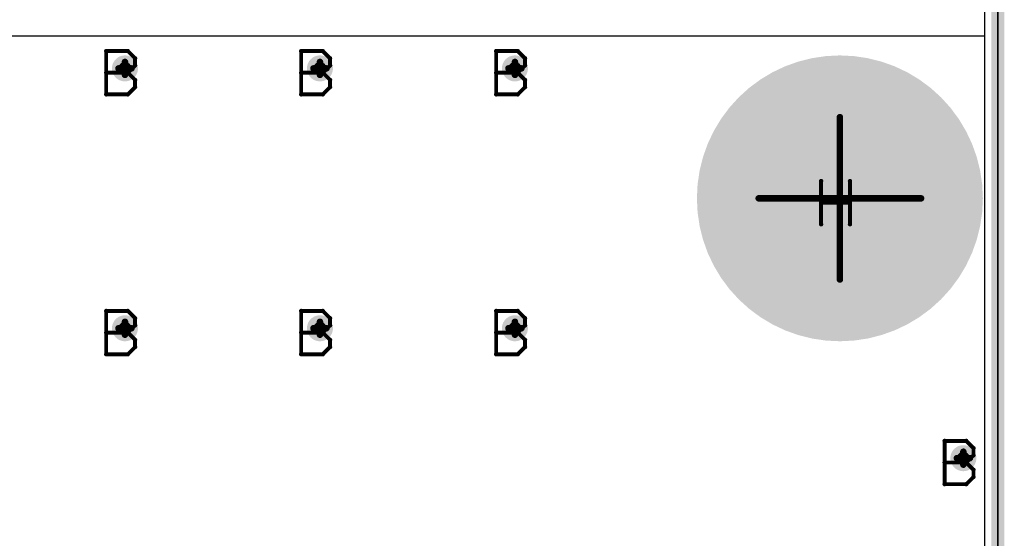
# Model space of a CAD drawing. Extents: x -2 to 8.5, y -2.9 to 5.2.
# Tile 27 of 207: x 0.748 to 1.505, y 0.363 to 0.762. Entities that reach past the tile are written whole.
import ezdxf

# ---------------------------------------------------------------- set-up
doc = ezdxf.new("R2010")
doc.units = 0
doc.layers.get('0').update_dxf_attribs({"linetype": 'CONTINUOUS'})
for name, color, linetype in [('acc-ni-360-20-out-a_board_dimension', 6, 'CONTINUOUS'), ('acc-ni-360-20-out-a_copper_signal_bot', 5, 'CONTINUOUS'), ('acc-ni-360-20-out-a_copper_signal_top', 1, 'CONTINUOUS'), ('acc-ni-360-20-out-a_drawing_1', 1, 'CONTINUOUS'), ('acc-ni-360-20-out-a_drillmap_1', 1, 'CONTINUOUS'), ('acc-ni-360-20-out-a_profile', 1, 'CONTINUOUS'), ('acc-ni-360-20-out-a_pth_drill', 1, 'CONTINUOUS'), ('acc-ni-360-20-out-a_soldermask_bot', 1, 'CONTINUOUS'), ('acc-ni-360-20-out-a_soldermask_top', 1, 'CONTINUOUS')]:
    doc.layers.add(name, color=color, linetype=linetype)

# ---------------------------------------------------------------- blocks, each defined once
blk = doc.blocks.new('D19')
at = {"const_width": 0.0725}
blk.add_lwpolyline([(-0.03625, 0, 1), (0.03625, 0, 1)], format="xyb", close=True, dxfattribs=at)
blk = doc.blocks.new('D20')
at = {"const_width": 0.01}
blk.add_lwpolyline([(-0.005, 0, 1), (0.005, 0, 1)], format="xyb", close=True, dxfattribs=at)
blk = doc.blocks.new('D24')
at = {"const_width": 0.11}
blk.add_lwpolyline([(-0.055, 0, 1), (0.055, 0, 1)], format="xyb", close=True, dxfattribs=at)
blk = doc.blocks.new('D36')
at = {"const_width": 0.006}
blk.add_lwpolyline([(-0.003, 0, 1), (0.003, 0, 1)], format="xyb", close=True, dxfattribs=at)
blk = doc.blocks.new('D44')
at = {"const_width": 0.0625}
blk.add_lwpolyline([(-0.03125, 0, 1), (0.03125, 0, 1)], format="xyb", close=True, dxfattribs=at)
blk = doc.blocks.new('D45')
at = {"const_width": 0.005}
blk.add_lwpolyline([(-0.0025, 0, 1), (0.0025, 0, 1)], format="xyb", close=True, dxfattribs=at)
blk = doc.blocks.new('D48')
at = {"const_width": 0.001667}
blk.add_lwpolyline([(-0.000833, 0, 1), (0.000833, 0, 1)], format="xyb", close=True, dxfattribs=at)
blk = doc.blocks.new('D25')
at = {"const_width": 0.0025}
blk.add_lwpolyline([(-0.00125, 0, 1), (0.00125, 0, 1)], format="xyb", close=True, dxfattribs=at)

msp = doc.modelspace()

# ---------------------------------------------------------------- linework, layer by layer
at = {"layer": 'acc-ni-360-20-out-a_board_dimension', "color": 6, "const_width": 0.01}
msp.add_lwpolyline([(1.5, 0), (1.5, 3.25)], dxfattribs=at)
at = {"layer": 'acc-ni-360-20-out-a_copper_signal_bot', "color": 5}
msp.add_lwpolyline([(1.489805, 0.010195), (0.010195, 0.010195), (0.010195, 3.239805), (1.489805, 3.239805), (1.489805, 0.010195)], dxfattribs=at)
at = {"layer": 'acc-ni-360-20-out-a_copper_signal_top', "color": 1}
msp.add_lwpolyline([(1.489805, 0.010195), (0.010195, 0.010195), (0.010195, 0.75), (1.489805, 0.75), (1.489805, 0.010195)], dxfattribs=at)
at = {"layer": 'acc-ni-360-20-out-a_drawing_1', "color": 1, "const_width": 0.003}
for points in [[(0.814059, 0.738328), (0.814059, 0.705006)], [(0.830721, 0.738328), (0.814059, 0.738328)], [(0.836274, 0.732774), (0.830721, 0.738328)], [(0.964059, 0.738328), (0.964059, 0.705006)], [(0.980721, 0.738328), (0.964059, 0.738328)], [(0.986274, 0.732774), (0.980721, 0.738328)], [(1.114059, 0.738328), (1.114059, 0.705006)], [(1.13072, 0.738328), (1.114059, 0.738328)], [(1.136274, 0.732774), (1.13072, 0.738328)], [(0.830721, 0.721667), (0.836274, 0.727221)], [(0.836274, 0.727221), (0.836274, 0.732774)], [(0.980721, 0.721667), (0.986274, 0.727221)], [(0.986274, 0.727221), (0.986274, 0.732774)], [(1.13072, 0.721667), (1.136274, 0.727221)], [(1.136274, 0.727221), (1.136274, 0.732774)], [(0.830721, 0.721667), (0.814059, 0.721667)], [(0.814059, 0.721667), (0.830721, 0.721667)], [(0.836274, 0.716113), (0.830721, 0.721667)], [(0.980721, 0.721667), (0.964059, 0.721667)], [(0.964059, 0.721667), (0.980721, 0.721667)], [(0.986274, 0.716113), (0.980721, 0.721667)], [(1.13072, 0.721667), (1.114059, 0.721667)], [(1.114059, 0.721667), (1.13072, 0.721667)], [(1.136274, 0.716113), (1.13072, 0.721667)], [(0.830721, 0.705006), (0.836274, 0.710559)], [(0.836274, 0.710559), (0.836274, 0.716113)], [(0.980721, 0.705006), (0.986274, 0.710559)], [(0.986274, 0.710559), (0.986274, 0.716113)], [(1.13072, 0.705006), (1.136274, 0.710559)], [(1.136274, 0.710559), (1.136274, 0.716113)], [(0.814059, 0.705006), (0.830721, 0.705006)], [(0.964059, 0.705006), (0.980721, 0.705006)], [(1.114059, 0.705006), (1.13072, 0.705006)], [(1.364059, 0.638328), (1.364059, 0.605006)], [(1.386274, 0.621667), (1.386274, 0.638328)], [(1.386274, 0.638328), (1.386274, 0.605006)], [(1.364059, 0.605006), (1.364059, 0.621667)], [(1.364059, 0.621667), (1.386274, 0.621667)], [(0.814059, 0.538328), (0.814059, 0.505006)], [(0.830721, 0.538328), (0.814059, 0.538328)], [(0.836274, 0.532774), (0.830721, 0.538328)], [(0.964059, 0.538328), (0.964059, 0.505006)], [(0.980721, 0.538328), (0.964059, 0.538328)], [(0.986274, 0.532774), (0.980721, 0.538328)], [(1.114059, 0.538328), (1.114059, 0.505006)], [(1.13072, 0.538328), (1.114059, 0.538328)], [(1.136274, 0.532774), (1.13072, 0.538328)], [(0.836274, 0.527221), (0.836274, 0.532774)], [(0.986274, 0.527221), (0.986274, 0.532774)], [(1.136274, 0.527221), (1.136274, 0.532774)], [(0.830721, 0.521667), (0.814059, 0.521667)], [(0.814059, 0.521667), (0.830721, 0.521667)], [(0.830721, 0.521667), (0.836274, 0.527221)], [(0.836274, 0.516113), (0.830721, 0.521667)], [(0.980721, 0.521667), (0.964059, 0.521667)], [(0.964059, 0.521667), (0.980721, 0.521667)], [(0.980721, 0.521667), (0.986274, 0.527221)], [(0.986274, 0.516113), (0.980721, 0.521667)], [(1.13072, 0.521667), (1.114059, 0.521667)], [(1.114059, 0.521667), (1.13072, 0.521667)], [(1.13072, 0.521667), (1.136274, 0.527221)], [(1.136274, 0.516113), (1.13072, 0.521667)], [(0.836274, 0.510559), (0.836274, 0.516113)], [(0.986274, 0.510559), (0.986274, 0.516113)], [(1.136274, 0.510559), (1.136274, 0.516113)], [(0.830721, 0.505006), (0.836274, 0.510559)], [(0.980721, 0.505006), (0.986274, 0.510559)], [(1.13072, 0.505006), (1.136274, 0.510559)], [(0.814059, 0.505006), (0.830721, 0.505006)], [(0.964059, 0.505006), (0.980721, 0.505006)], [(1.114059, 0.505006), (1.13072, 0.505006)], [(1.459059, 0.438328), (1.459059, 0.405006)], [(1.47572, 0.438328), (1.459059, 0.438328)], [(1.481274, 0.432774), (1.47572, 0.438328)], [(1.481274, 0.427221), (1.481274, 0.432774)], [(1.47572, 0.421667), (1.481274, 0.427221)], [(1.47572, 0.421667), (1.459059, 0.421667)], [(1.459059, 0.421667), (1.47572, 0.421667)], [(1.481274, 0.416113), (1.47572, 0.421667)], [(1.481274, 0.410559), (1.481274, 0.416113)], [(1.47572, 0.405006), (1.481274, 0.410559)], [(1.459059, 0.405006), (1.47572, 0.405006)]]:
    msp.add_lwpolyline(points, dxfattribs=at)
at = {"layer": 'acc-ni-360-20-out-a_drillmap_1', "color": 1, "const_width": 0.005}
for points in [[(0.8235, 0.725), (0.8335, 0.725)], [(0.8285, 0.72), (0.8285, 0.73)], [(0.9735, 0.725), (0.9835, 0.725)], [(0.9785, 0.72), (0.9785, 0.73)], [(1.1235, 0.725), (1.1335, 0.725)], [(1.1285, 0.72), (1.1285, 0.73)], [(1.3785, 0.5625), (1.3785, 0.6875)], [(1.316, 0.625), (1.441, 0.625)], [(0.8285, 0.52), (0.8285, 0.53)], [(0.9785, 0.52), (0.9785, 0.53)], [(1.1285, 0.52), (1.1285, 0.53)], [(0.8235, 0.525), (0.8335, 0.525)], [(0.9735, 0.525), (0.9835, 0.525)], [(1.1235, 0.525), (1.1335, 0.525)], [(1.4735, 0.42), (1.4735, 0.43)], [(1.4685, 0.425), (1.4785, 0.425)]]:
    msp.add_lwpolyline(points, dxfattribs=at)
at = {"layer": 'acc-ni-360-20-out-a_profile', "color": 1, "const_width": 0.001}
msp.add_lwpolyline([(1.5, 3.25), (1.5, 0)], dxfattribs=at)
at = {"layer": 'acc-ni-360-20-out-a_soldermask_bot', "color": 1}
msp.add_lwpolyline([(1.5, 0), (0, 0), (0, 3.25), (1.5, 3.25), (1.5, 0)], dxfattribs=at)

# ---------------------------------------------------------------- block references
at = {"layer": 'acc-ni-360-20-out-a_copper_signal_bot'}
for name, p in [('D20', (0.8285, 0.725)), ('D20', (0.9785, 0.725)), ('D20', (1.1285, 0.725)), ('D19', (1.3785, 0.625)), ('D20', (0.8285, 0.525)), ('D20', (0.9785, 0.525)), ('D20', (1.1285, 0.525)), ('D20', (1.4735, 0.425))]:
    msp.add_blockref(name, p, dxfattribs=at)
at = {"layer": 'acc-ni-360-20-out-a_copper_signal_top'}
for name, p in [('D20', (0.8285, 0.725)), ('D20', (0.9785, 0.725)), ('D20', (1.1285, 0.725)), ('D19', (1.3785, 0.625)), ('D20', (0.8285, 0.525)), ('D20', (0.9785, 0.525)), ('D20', (1.1285, 0.525)), ('D20', (1.4735, 0.425))]:
    msp.add_blockref(name, p, dxfattribs=at)
at = {"layer": 'acc-ni-360-20-out-a_drawing_1'}
for p in [(0.814059, 0.738328), (0.814059, 0.738328), (0.830721, 0.738328), (0.964059, 0.738328), (0.964059, 0.738328), (0.980721, 0.738328), (1.114059, 0.738328), (1.114059, 0.738328), (1.13072, 0.738328), (0.836274, 0.732774), (0.836274, 0.727221), (0.986274, 0.732774), (0.986274, 0.727221), (1.136274, 0.732774), (1.136274, 0.727221), (0.814059, 0.721667), (0.830721, 0.721667), (0.830721, 0.721667), (0.964059, 0.721667), (0.980721, 0.721667), (0.980721, 0.721667), (1.114059, 0.721667), (1.13072, 0.721667), (1.13072, 0.721667), (0.836274, 0.716113), (0.836274, 0.710559), (0.986274, 0.716113), (0.986274, 0.710559), (1.136274, 0.716113), (1.136274, 0.710559), (0.814059, 0.705006), (0.830721, 0.705006), (0.964059, 0.705006), (0.980721, 0.705006), (1.114059, 0.705006), (1.13072, 0.705006), (1.364059, 0.638328), (1.386274, 0.638328), (1.364059, 0.621667), (1.386274, 0.621667), (1.364059, 0.605006), (1.386274, 0.605006), (0.814059, 0.538328), (0.814059, 0.538328), (0.830721, 0.538328), (0.964059, 0.538328), (0.964059, 0.538328), (0.980721, 0.538328), (1.114059, 0.538328), (1.114059, 0.538328), (1.13072, 0.538328), (0.836274, 0.532774), (0.986274, 0.532774), (1.136274, 0.532774), (0.814059, 0.521667), (0.830721, 0.521667), (0.830721, 0.521667), (0.836274, 0.527221), (0.964059, 0.521667), (0.980721, 0.521667), (0.980721, 0.521667), (0.986274, 0.527221), (1.114059, 0.521667), (1.13072, 0.521667), (1.13072, 0.521667), (1.136274, 0.527221), (0.836274, 0.516113), (0.986274, 0.516113), (1.136274, 0.516113), (0.836274, 0.510559), (0.986274, 0.510559), (1.136274, 0.510559), (0.814059, 0.505006), (0.830721, 0.505006), (0.964059, 0.505006), (0.980721, 0.505006), (1.114059, 0.505006), (1.13072, 0.505006), (1.459059, 0.438328), (1.459059, 0.438328), (1.47572, 0.438328), (1.481274, 0.432774), (1.481274, 0.427221), (1.459059, 0.421667), (1.47572, 0.421667), (1.47572, 0.421667), (1.481274, 0.416113), (1.481274, 0.410559), (1.459059, 0.405006), (1.47572, 0.405006)]:
    msp.add_blockref('D48', p, dxfattribs=at)
at = {"layer": 'acc-ni-360-20-out-a_drillmap_1'}
for p in [(0.8235, 0.725), (0.8285, 0.73), (0.8335, 0.725), (0.9735, 0.725), (0.9785, 0.73), (0.9835, 0.725), (1.1235, 0.725), (1.1285, 0.73), (1.1335, 0.725), (0.8285, 0.72), (0.9785, 0.72), (1.1285, 0.72), (1.3785, 0.6875), (1.316, 0.625), (1.441, 0.625), (1.3785, 0.5625), (0.8285, 0.53), (0.9785, 0.53), (1.1285, 0.53), (0.8235, 0.525), (0.8335, 0.525), (0.9735, 0.525), (0.9835, 0.525), (1.1235, 0.525), (1.1335, 0.525), (0.8285, 0.52), (0.9785, 0.52), (1.1285, 0.52), (1.4735, 0.43), (1.4685, 0.425), (1.4785, 0.425), (1.4735, 0.42)]:
    msp.add_blockref('D25', p, dxfattribs=at)
at = {"layer": 'acc-ni-360-20-out-a_pth_drill'}
for name, p in [('D45', (0.8285, 0.725)), ('D45', (0.9785, 0.725)), ('D45', (1.1285, 0.725)), ('D44', (1.3785, 0.625)), ('D45', (0.8285, 0.525)), ('D45', (0.9785, 0.525)), ('D45', (1.1285, 0.525)), ('D45', (1.4735, 0.425))]:
    msp.add_blockref(name, p, dxfattribs=at)
at = {"layer": 'acc-ni-360-20-out-a_soldermask_bot'}
msp.add_blockref('D24', (1.3785, 0.625), dxfattribs=at)
at = {"layer": 'acc-ni-360-20-out-a_soldermask_top'}
for name, p in [('D24', (1.3785, 0.625)), ('D36', (0.8285, 0.725)), ('D36', (0.9785, 0.725)), ('D36', (1.1285, 0.725)), ('D36', (0.8285, 0.525)), ('D36', (0.9785, 0.525)), ('D36', (1.1285, 0.525)), ('D36', (1.4735, 0.425))]:
    msp.add_blockref(name, p, dxfattribs=at)

doc.saveas('drawing.dxf')
